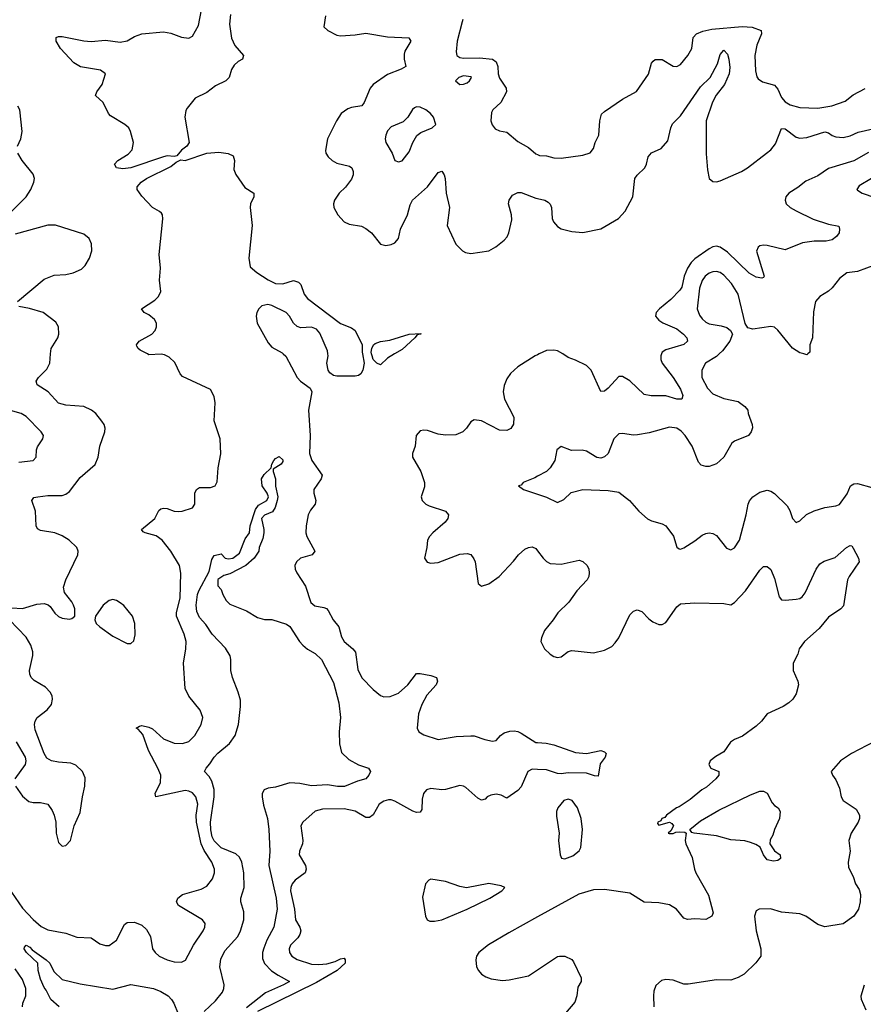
# Model space of a CAD drawing. Header units: inches. Extents: x 2143765 to 2212928, y 878963 to 1017374.
# Tile 83 of 256: x 2157135 to 2161802, y 936403 to 941849. Entities that reach past the tile are written whole.
import ezdxf

# ---------------------------------------------------------------- set-up
doc = ezdxf.new("R2010")
doc.units = ezdxf.units.IN
doc.header["$MEASUREMENT"] = 0
for name, color, linetype in [('C1953', 7, 'Continuous'), ('C1954', 7, 'Continuous'), ('C1963', 7, 'Continuous'), ('C1964', 7, 'Continuous')]:
    doc.layers.add(name, color=color, linetype=linetype)

msp = doc.modelspace()

# ---------------------------------------------------------------- linework, layer by layer
at = {"layer": 'C1953', "color": 5}
for points, elevation in [([(2157090, 937023.8), (2157150, 936934.4), (2157210, 936871.3), (2157253.5, 936833.5), (2157290, 936815), (2157390, 936797.4), (2157450, 936774), (2157530, 936770.3), (2157577.5, 936737.5), (2157610, 936727.7), (2157630, 936727.6), (2157670, 936757.1), (2157714.9, 936845.1), (2157730, 936856.5), (2157770, 936858.3), (2157810, 936841.7), (2157836.8, 936816.8), (2157857.5, 936777.5), (2157870.3, 936710), (2157883.7, 936690), (2157906, 936670), (2157950, 936648.8), (2157990, 936638.7), (2158030, 936636.3), (2158052, 936648), (2158096, 936730), (2158149.7, 936810), (2158159.7, 936830), (2158161.6, 936850), (2158147, 936870), (2158013.2, 936950), (2158002.7, 936970), (2158009.3, 936990), (2158035.1, 937010), (2158139.6, 937040.4), (2158170, 937056.1), (2158202.1, 937097.9), (2158212.2, 937130), (2158212.1, 937150), (2158198.5, 937190), (2158154.7, 937254.7), (2158139, 937290), (2158112.8, 937410), (2158111.9, 937450), (2158119.9, 937510), (2158109.9, 937549.9), (2158090, 937571.9), (2158070, 937582.8), (2158050, 937584.8), (2157888.3, 937550), (2157884.9, 937570), (2157913, 937630), (2157915, 937670), (2157899.3, 937710), (2157846.9, 937806.9), (2157815.4, 937895.4), (2157790, 937925.1), (2157779.5, 937930), (2157797.8, 937942.2), (2157810, 937944.7), (2157850, 937936), (2157870, 937926), (2157930, 937872), (2157990, 937848.4), (2158035, 937845), (2158070, 937856.9), (2158103.5, 937890), (2158138.8, 937950), (2158148.4, 937990), (2158132.8, 938030), (2158070, 938107.8), (2158050.7, 938150.7), (2158041.3, 938290), (2158054.1, 938370), (2158054.9, 938410), (2158043.9, 938450), (2158002.5, 938550), (2158002, 938570), (2158022.5, 938650), (2158026.9, 938786.9), (2158018.5, 938830), (2157971.3, 938910), (2157923.4, 938970), (2157890, 938994.5), (2157829.2, 939010), (2157816.9, 939016.9), (2157808.2, 939030), (2157882.5, 939090), (2157905.4, 939134.6), (2157916.1, 939143.9), (2157930, 939147.8), (2157950, 939145.7), (2157990, 939130.2), (2158011.9, 939128.1), (2158034, 939130), (2158090, 939148.4), (2158103.6, 939170), (2158104.4, 939230), (2158112, 939250), (2158130, 939261.1), (2158190, 939261.1), (2158215.6, 939270), (2158226.4, 939293.6), (2158232.5, 939370), (2158247.2, 939447.3), (2158244, 939530), (2158211.3, 939630), (2158215.9, 939730), (2158210, 939764.5), (2158190, 939803.5), (2158035.4, 939875.4), (2158022.7, 939890), (2157993.6, 939953.6), (2157962, 939982), (2157935.2, 939995.2), (2157918.3, 939998.3), (2157850, 939995.3), (2157841.2, 940000)], 380), ([(2157090, 938596.2), (2157150, 938593.1), (2157230, 938616.3), (2157270, 938620.7), (2157293.1, 938613.1), (2157304.2, 938604.2), (2157330, 938566.4), (2157350, 938548.7), (2157370, 938538.7), (2157410, 938533.4), (2157423.2, 938536.8), (2157439, 938550), (2157439.3, 938590), (2157432.7, 938610), (2157422.7, 938630), (2157381.7, 938681.7), (2157376.9, 938710), (2157389.7, 938750), (2157456.9, 938890), (2157458.7, 938910), (2157451.5, 938930), (2157407.6, 938970), (2157370, 938995.1), (2157329.2, 939010), (2157250, 939023.9), (2157233.8, 939033.8), (2157225.6, 939050), (2157222.2, 939130), (2157201.7, 939190), (2157213.7, 939206.3), (2157235.3, 939210), (2157290, 939217.2), (2157370, 939216.5), (2157390, 939224.4), (2157410, 939240.3), (2157470, 939316.4), (2157552.1, 939387.9), (2157569.7, 939430), (2157577.2, 939490), (2157605.7, 939570), (2157607.1, 939590), (2157601.3, 939610), (2157588.7, 939628.7), (2157556.2, 939670), (2157532.3, 939690), (2157488.7, 939708.7), (2157390, 939717.4), (2157350, 939728.2), (2157291.4, 939790), (2157230.9, 939830), (2157226.2, 939850), (2157238.8, 939870), (2157284.3, 939915.7), (2157301.9, 939950), (2157305.7, 940000)], 420), ([(2158593.2, 940000), (2158607.5, 939987.5), (2158670, 939870.3), (2158688.8, 939848.8), (2158742.6, 939810), (2158751.5, 939790), (2158732.5, 939690), (2158741.2, 939550), (2158737.4, 939450), (2158750.9, 939410), (2158808.4, 939330), (2158802.2, 939310), (2158761.8, 939250), (2158761.5, 939230), (2158774, 939190), (2158769.2, 939170), (2158743.6, 939136.4), (2158730.1, 939109.9), (2158719.3, 939050), (2158717.6, 939010), (2158723.5, 938990), (2158767.9, 938910), (2158752.7, 938890), (2158688.9, 938870), (2158666.7, 938850), (2158657.3, 938830), (2158658.5, 938810), (2158668, 938790), (2158715.1, 938715.1), (2158745.1, 938625.1), (2158766.7, 938606.7), (2158817.8, 938597.8), (2158832.3, 938592.3), (2158842, 938582), (2158868.2, 938530), (2158899.7, 938490), (2158915.6, 938435.6), (2158930, 938410.3), (2158978, 938370), (2158992.8, 938350), (2159005.8, 938254.2), (2159028.4, 938208.4), (2159090, 938144.9), (2159130, 938111.6), (2159150, 938104.2), (2159185.2, 938105.2), (2159230, 938124.3), (2159282.4, 938170), (2159330, 938232.7), (2159350, 938233.7), (2159410, 938222.2), (2159440.3, 938210), (2159446.5, 938190), (2159439.1, 938170), (2159387.5, 938112.5), (2159358.8, 938061.2), (2159340.9, 938010), (2159333.4, 937930), (2159343.7, 937910), (2159370, 937894.3), (2159450, 937867.4), (2159550, 937884), (2159630, 937888.2), (2159650, 937887.2), (2159707.3, 937867.3), (2159750, 937858.8), (2159770, 937862.6), (2159793.9, 937890), (2159815.8, 937904.2), (2159845.7, 937914.3), (2159870, 937916), (2159890, 937912.3), (2159910, 937902.3), (2159990, 937850.9), (2160000, 937850.4)], 380), ([(2159031.1, 940000), (2159040.5, 939950), (2159032.3, 939910), (2159022.3, 939890), (2159010, 939881.6), (2158990, 939876.7), (2158890, 939877), (2158870, 939881.1), (2158850, 939896.5), (2158841, 939910), (2158833.1, 939950), (2158840.7, 939990), (2158839.9, 940000)], 380), ([(2159208.8, 940000), (2159170, 939977), (2159130, 939940.7), (2159110, 939949.7), (2159090, 939969.7), (2159084.2, 939990), (2159082, 940000)], 380), ([(2160000, 939995.9), (2159987, 939990), (2159890.8, 939929.2), (2159850, 939892.4), (2159830, 939862.9), (2159814.6, 939825.4), (2159809.4, 939790), (2159817.6, 939750), (2159869.2, 939650), (2159867.5, 939612.5), (2159852, 939588), (2159830, 939576.8), (2159790, 939578), (2159690, 939629.8), (2159650, 939635.8), (2159630, 939624.5), (2159606.7, 939590), (2159586.7, 939570), (2159547.8, 939552.2), (2159490, 939550.6), (2159450, 939557.3), (2159390, 939577.2), (2159370, 939579.1), (2159350, 939574.7), (2159328.2, 939550), (2159322.4, 939490), (2159308.7, 939450), (2159307.4, 939430), (2159353.8, 939350), (2159373.4, 939290), (2159374.2, 939265.8), (2159356.4, 939210), (2159360.5, 939190), (2159381.6, 939170), (2159400.3, 939160.3), (2159490.8, 939130.8), (2159507.8, 939110), (2159502.8, 939090), (2159488, 939070), (2159420.8, 939010), (2159401.7, 938990), (2159390.4, 938970), (2159388, 938930), (2159374, 938870), (2159388.4, 938848.4), (2159410, 938843.8), (2159450, 938847.2), (2159570, 938892.7), (2159610, 938896.5), (2159630, 938890.4), (2159647.9, 938867.9), (2159655.3, 938850), (2159670.4, 938730.4), (2159690, 938716.3), (2159730, 938728.8), (2159788, 938770), (2159866.6, 938853.4), (2159893.6, 938890), (2159930, 938920.4), (2159950, 938930.3), (2159970, 938933.7), (2159990, 938924.9), (2160000, 938911.7)], 420), ([(2157130, 939401.7), (2157209.7, 939410.3), (2157225.6, 939430), (2157228.4, 939470), (2157233.8, 939486.2), (2157263.6, 939530), (2157267, 939550), (2157254, 939570), (2157170, 939655.1), (2157143.7, 939670), (2157071.3, 939691.3)], 440), ([(2158156.1, 936363.9), (2158218.3, 936421.7), (2158256.7, 936470), (2158264.7, 936490), (2158266.2, 936510), (2158241.1, 936610), (2158246.9, 936653.1), (2158270, 936698.8), (2158342.4, 936777.6), (2158357.2, 936810), (2158374.1, 936870), (2158374.5, 936914.5), (2158357.7, 936970), (2158358.5, 936990), (2158376.5, 937050), (2158374.3, 937130), (2158363.7, 937190), (2158350, 937217.8), (2158330, 937234.9), (2158250, 937268.3), (2158210, 937308.1), (2158199.5, 937330), (2158191.4, 937368.6), (2158190.4, 937410), (2158211.5, 937550), (2158211.1, 937591.1), (2158198.1, 937638.1), (2158182.9, 937662.9), (2158158, 937690), (2158166, 937710), (2158186.7, 937733.3), (2158210, 937770.3), (2158230, 937792.9), (2158294.7, 937845.3), (2158327.6, 937890), (2158345.4, 937950), (2158356, 938050), (2158355.5, 938084.5), (2158342.9, 938130), (2158311.8, 938210), (2158303.6, 938250), (2158303.5, 938310), (2158298.3, 938330), (2158272.9, 938372.9), (2158199, 938450), (2158164.2, 938504.2), (2158130, 938542.6), (2158115.3, 938575.3), (2158110.6, 938610), (2158118.6, 938670), (2158125.7, 938690), (2158182.2, 938797.8), (2158197.6, 938862.4), (2158210, 938886), (2158250, 938894), (2158272, 938870), (2158290, 938867), (2158313.2, 938870), (2158350, 938898), (2158382.4, 938977.6), (2158406.6, 939010), (2158409.7, 939050), (2158439.5, 939140.5), (2158456.6, 939163.4), (2158501.1, 939190), (2158511.3, 939210), (2158504.7, 939230), (2158476.9, 939270), (2158472.4, 939310), (2158486.9, 939333.1), (2158526.6, 939370), (2158529.6, 939390), (2158540.5, 939410), (2158550, 939421.6), (2158570, 939433.4), (2158590, 939414), (2158590, 939405.2), (2158581.6, 939390), (2158536.9, 939363.1), (2158536.4, 939350), (2158550.2, 939310), (2158549.1, 939269.1), (2158562.3, 939210), (2158558.5, 939190), (2158547.2, 939150), (2158532.6, 939127.4), (2158490, 939108.6), (2158472.4, 939090), (2158485.6, 939030), (2158484.5, 939010), (2158479.7, 938980.3), (2158459.5, 938930), (2158458, 938910), (2158431.4, 938870), (2158385.7, 938830), (2158296.5, 938783.5), (2158264.9, 938775.1), (2158230, 938751.8), (2158230, 938718), (2158250, 938698), (2158258, 938670), (2158276.2, 938636.2), (2158296.5, 938616.5), (2158390, 938579.3), (2158450, 938542), (2158490, 938530.7), (2158530, 938530.7), (2158610, 938505.5), (2158630, 938493.4), (2158683, 938410), (2158700.5, 938390), (2158727.6, 938367.6), (2158770, 938343), (2158803.8, 938310), (2158870, 938182.8), (2158899.5, 938070), (2158909, 937989), (2158901.8, 937910), (2158903.6, 937843.6), (2158915.8, 937795.8), (2158956.5, 937756.5), (2159010, 937727.3), (2159064.7, 937710), (2159074.8, 937690), (2159066.8, 937670), (2159050.4, 937649.6), (2159003, 937637), (2158931.5, 937608.5), (2158893.1, 937606.9), (2158836.8, 937616.8), (2158750, 937611.1), (2158685.3, 937625.3), (2158630, 937629), (2158550, 937603.4), (2158510, 937598.8), (2158488, 937590), (2158476.6, 937570), (2158476.6, 937550), (2158484.3, 937504.3), (2158505.1, 937430), (2158513.7, 937370), (2158518.9, 937250), (2158512.2, 937170), (2158554.4, 936990), (2158559, 936930), (2158541.5, 936830), (2158502.8, 936757.2), (2158485.6, 936714.4), (2158478.7, 936690), (2158477.3, 936657.3), (2158489.3, 936629.2), (2158528.7, 936588.7), (2158563.8, 936563.8), (2158628.2, 936530), (2158594, 936510), (2158494, 936466), (2158390, 936383.2)], 360), ([(2160000, 939323.8), (2159984.7, 939315.3), (2159921, 939290), (2159910, 939275.3), (2159894, 939270), (2159922, 939250), (2160000, 939224.5)], 440), ([(2157111.2, 937610), (2157150, 937555.2), (2157185.6, 937525.6), (2157210, 937518.4), (2157250, 937518.5), (2157290.2, 937510), (2157315.2, 937475.2), (2157326, 937450), (2157334, 937410), (2157336.5, 937350), (2157350, 937298.8), (2157370, 937277.3), (2157390, 937282), (2157415.1, 937310), (2157436.3, 937390), (2157470, 937464), (2157481.5, 937550), (2157494.8, 937610), (2157496.2, 937656.2), (2157482.6, 937690), (2157445.6, 937725.6), (2157416.8, 937736.8), (2157350, 937742.2), (2157310.5, 937750.5), (2157285.1, 937765.1), (2157269.9, 937789.9), (2157220.6, 937920.6), (2157216.2, 937950), (2157219.4, 937970), (2157230.5, 937989.5), (2157287.3, 938032.7), (2157310, 938060.5), (2157316.8, 938090), (2157313.5, 938110), (2157302.6, 938130), (2157277.3, 938157.3), (2157214.7, 938194.7), (2157199, 938210), (2157189.9, 938230), (2157188.6, 938250), (2157207.8, 938332.2), (2157206.6, 938353.4), (2157196, 938390), (2157170, 938432.9), (2157077.4, 938530)], 420), ([(2157115.2, 937855.2), (2157165.6, 937770), (2157169.3, 937750), (2157165, 937730), (2157107.9, 937650)], 420), ([(2160000, 937702.6), (2159970, 937704.3), (2159946.2, 937690), (2159910, 937606.7), (2159890, 937585.8), (2159830, 937544.2), (2159799, 937559), (2159770, 937565.5), (2159740.4, 937559.6), (2159721.2, 937550), (2159710, 937537.6), (2159690, 937531.9), (2159670, 937542.9), (2159602.2, 937602.2), (2159590, 937609.9), (2159570, 937613.2), (2159490, 937591.5), (2159469.5, 937589.6), (2159410, 937596), (2159385.2, 937590), (2159368.9, 937570), (2159362.2, 937537.8), (2159358.7, 937481.3), (2159350, 937465.3), (2159330, 937464.9), (2159310, 937471.3), (2159210, 937526.3), (2159190, 937534.6), (2159174.9, 937534.9), (2159150, 937527.3), (2159122.8, 937510), (2159090, 937451.3), (2159070, 937436.1), (2159050, 937436.8), (2158990, 937471.4), (2158930, 937484.1), (2158810, 937482), (2158769.3, 937470.7), (2158700.3, 937410), (2158690.3, 937390), (2158701.2, 937310), (2158699.2, 937290), (2158683.1, 937250), (2158680.3, 937230), (2158715.3, 937170), (2158720.3, 937150), (2158714, 937130), (2158659.5, 937090), (2158642.3, 937070), (2158634.9, 937050), (2158633.4, 937030), (2158655.8, 936930), (2158660.2, 936870), (2158683.9, 936830), (2158689.3, 936810), (2158685.4, 936790), (2158672.7, 936770), (2158633.4, 936730), (2158624.7, 936710), (2158626.9, 936690), (2158640.3, 936670), (2158670, 936650.2), (2158750, 936625.6), (2158790, 936622.5), (2158833.1, 936626.9), (2158880.9, 936639.1), (2158910, 936654), (2158930, 936658.7), (2158935.8, 936650), (2158934.6, 936630), (2158890.8, 936590), (2158776.9, 936523.1), (2158450, 936364.1)], 380), ([(2160000, 936886.2), (2159841.3, 936798.7), (2159728.2, 936731.8), (2159675.1, 936690), (2159661.5, 936670), (2159657.6, 936650), (2159662.7, 936610), (2159672.2, 936590), (2159689.1, 936570), (2159714.4, 936554.4), (2159743.6, 936543.5), (2159806, 936534), (2159842.3, 936537.7), (2159950, 936561.3), (2160000, 936594.3)], 420), ([(2157352.3, 936390), (2157307.4, 936430), (2157281.8, 936481.8), (2157270, 936496), (2157250, 936542), (2157237.2, 936590), (2157235.1, 936630), (2157171.8, 936690), (2157159.6, 936710), (2157161, 936719), (2157169.8, 936730.2), (2157190, 936719.6), (2157204.6, 936704.6), (2157281.7, 936650), (2157300.7, 936630), (2157324.3, 936584.3), (2157370, 936540.4), (2157470, 936516.4), (2157650, 936486), (2157750, 936511.9), (2157874.9, 936490), (2157914.9, 936474.9), (2157955.6, 936450), (2157975.3, 936430), (2157987.2, 936410), (2158010.7, 936350.7)], 360), ([(2157150.6, 936390), (2157152.1, 936410), (2157168, 936450), (2157169, 936490), (2157150, 936541), (2157110, 936599.3)], 380)]:
    msp.add_lwpolyline(points, dxfattribs=dict(at, elevation=elevation))
at = {"layer": 'C1953', "color": 5, "elevation": 420}
for points in [[(2157650, 938642), (2157630, 938637), (2157596.3, 938610), (2157554.8, 938550), (2157550.7, 938530), (2157557.3, 938510), (2157577.3, 938490), (2157650, 938439.5), (2157730, 938399.3), (2157750, 938398), (2157766, 938414), (2157772.8, 938447.2), (2157772.5, 938510), (2157758.9, 938550), (2157710, 938609.5), (2157690, 938623.6), (2157670, 938636.2)], [(2159410, 937094.5), (2159398, 937090), (2159379.1, 937070), (2159363.6, 936996.4), (2159379.6, 936890), (2159388.7, 936870), (2159403.4, 936863.4), (2159430, 936862.1), (2159470, 936869.7), (2159610.2, 936929.8), (2159735.3, 936990), (2159801.7, 937030), (2159818.4, 937050), (2159799.2, 937059.2), (2159730, 937071.8), (2159606.9, 937046.9), (2159570, 937054.4), (2159490, 937083.1)]]:
    msp.add_lwpolyline(points, close=True, dxfattribs=at)
at = {"layer": 'C1954', "color": 5}
for points, elevation in [([(2158301.8, 941878.2), (2158295.5, 941824.5), (2158305.8, 941745.8), (2158325.8, 941705.8), (2158372, 941650), (2158367.7, 941630), (2158342.6, 941617.4), (2158322, 941598), (2158306.5, 941573.5), (2158292.8, 941530), (2158275.3, 941510), (2158217.2, 941482.8), (2158170, 941445.8), (2158105.6, 941414.4), (2158060.4, 941359.6), (2158053.6, 941346.4), (2158049.2, 941310), (2158072.1, 941170), (2158059.8, 941150), (2158030, 941127.7), (2158003.4, 941096.6), (2157990, 941091.9), (2157950, 941095.5), (2157929.4, 941090.6), (2157750, 941029), (2157704.5, 941024.5), (2157669.8, 941029.8), (2157658.4, 941050), (2157678, 941070), (2157734.2, 941105.8), (2157756.8, 941130), (2157763.8, 941170), (2157748.6, 941230), (2157737.6, 941250), (2157717.3, 941270), (2157637.1, 941317.1), (2157625.6, 941330), (2157596.2, 941390), (2157554.3, 941430), (2157561, 941450), (2157590.8, 941490), (2157609.5, 941550), (2157581.2, 941570), (2157471.2, 941588.8), (2157433.5, 941610), (2157359.7, 941690), (2157337.2, 941730), (2157335.6, 941750), (2157350, 941755.5), (2157370, 941755.7), (2157490, 941731.3), (2157530, 941728.4), (2157610, 941736), (2157690, 941724.5), (2157728.8, 941731.2), (2157770, 941756.5), (2157809.8, 941770.2), (2157930, 941781.5), (2157970, 941774), (2158030, 941751.7), (2158070, 941746), (2158090, 941758), (2158123.7, 941816.3), (2158164.2, 942030)], 380), ([(2158825.8, 941870), (2158817.4, 941810), (2158839.5, 941790), (2158890, 941763), (2158910, 941759.8), (2158990, 941765), (2159050, 941773.5), (2159170, 941753.3), (2159287.9, 941747.9), (2159299.3, 941730), (2159266.1, 941673.9), (2159261.7, 941658.3), (2159261.3, 941630), (2159270.4, 941590), (2159245.3, 941574.8), (2159170, 941546), (2159090.4, 941490), (2159073, 941470), (2159039.6, 941390), (2159027.1, 941372.9), (2158970, 941362.9), (2158950, 941355), (2158912.8, 941330), (2158887.6, 941290), (2158837, 941190), (2158826.2, 941126.2), (2158827.7, 941110), (2158840.5, 941090), (2158863.7, 941070), (2158890, 941056.2), (2158958.6, 941038.6), (2158971.4, 941030), (2158980.2, 941010), (2158979.3, 940990), (2158970, 940967.1), (2158936.9, 940923.1), (2158902.8, 940890), (2158876.5, 940850), (2158870.4, 940830), (2158872.4, 940810), (2158894, 940770), (2158930.4, 940730), (2158958, 940718), (2159026.6, 940706.6), (2159050, 940694.2), (2159081.3, 940670), (2159130, 940608.2), (2159160.7, 940600.7), (2159190, 940605.3), (2159210, 940614.4), (2159230, 940638.8), (2159242, 940690), (2159280.3, 940770), (2159294.9, 940825.1), (2159308.7, 940850), (2159390, 940923.9), (2159450, 941004.6), (2159470, 941011.8), (2159484, 940990), (2159489.2, 940970), (2159495.1, 940890), (2159513.2, 940810), (2159500.3, 940710), (2159547.1, 940607.1), (2159584.9, 940570), (2159601.5, 940561.5), (2159630, 940556.1), (2159730, 940570.2), (2159768.3, 940591.7), (2159815.4, 940630), (2159831.2, 940648.8), (2159841.2, 940670), (2159857.4, 940742.6), (2159856, 940770), (2159839.4, 940830), (2159842.2, 940850), (2159861.1, 940878.9), (2159890, 940893.4), (2159910, 940893.7), (2159990, 940862.2), (2160000, 940859.8)], 420), ([(2159587, 941850), (2159583, 941837), (2159555.3, 941730), (2159550.3, 941670.3), (2159552.7, 941650), (2159570, 941639.6), (2159590, 941636.5), (2159678.6, 941638.5), (2159750.3, 941630.3), (2159770, 941616), (2159780.5, 941590), (2159782.4, 941550), (2159790, 941524.7), (2159826.8, 941470), (2159827.3, 941450), (2159796.3, 941390), (2159753, 941350), (2159745.1, 941334.9), (2159741.1, 941290), (2159747.9, 941267.9), (2159765, 941245), (2159790, 941233.4), (2159830, 941226.3), (2159890, 941175.9), (2159950, 941141.5), (2159990, 941107.6), (2160000, 941102.5)], 440), ([(2157122.9, 941150), (2157141.5, 941190), (2157148.8, 941230), (2157136, 941350), (2157124.2, 941370)], 420), ([(2157080.5, 940779.5), (2157169.9, 940870), (2157196.8, 940910), (2157213.3, 940950), (2157215.8, 940970), (2157210, 940994.7), (2157149, 941070), (2157124.8, 941110)], 420), ([(2157841.2, 940000), (2157801.3, 940021.3), (2157789.6, 940030), (2157783.3, 940043.3), (2157781.1, 940050), (2157795.4, 940070), (2157865.7, 940110), (2157883.5, 940130), (2157892.5, 940150), (2157891.6, 940170), (2157879.8, 940190), (2157850, 940216.1), (2157822.9, 940230), (2157809.5, 940250), (2157883.2, 940296.8), (2157902.9, 940317.1), (2157915.2, 940344.8), (2157908.7, 940408.7), (2157914.2, 940474.2), (2157905.8, 940550), (2157926.8, 940746.8), (2157924.4, 940770), (2157918.8, 940778.8), (2157908.9, 940788.9), (2157870, 940809.7), (2157810, 940873.3), (2157785.1, 940910), (2157785.2, 940925.2), (2157807, 940950), (2157836.8, 940970), (2157970, 941036.9), (2157999.9, 941060.1), (2158026.8, 941073.2), (2158050, 941070.9), (2158170.1, 941110.1), (2158236.2, 941116.2), (2158288.4, 941108.4), (2158316, 941096), (2158323.2, 941070), (2158320, 941020), (2158330, 940993.4), (2158380.5, 940920.5), (2158430.3, 940890), (2158431, 940870), (2158411.8, 940830), (2158409.6, 940810.4), (2158420.4, 940710), (2158402.2, 940530), (2158410, 940482.2), (2158446.4, 940450), (2158510, 940409.2), (2158550, 940389.7), (2158590, 940388.7), (2158650, 940406.3), (2158678.1, 940398.1), (2158690, 940383.8), (2158709.4, 940330), (2158727.7, 940307.7), (2158910, 940168.9), (2158970, 940144.4), (2158990, 940130.4), (2159029.1, 940050), (2159029.3, 940010), (2159031.1, 940000)], 380), ([(2157122.6, 940290), (2157270, 940414.2), (2157324.5, 940435.5), (2157390, 940440.1), (2157431.2, 940448.8), (2157476, 940470), (2157497.6, 940490), (2157521.4, 940530), (2157533.3, 940570), (2157532.8, 940610), (2157518.4, 940638.4), (2157490, 940663.5), (2157333.1, 940713.1), (2157290, 940711.8), (2157110, 940661.9)], 420), ([(2157305.7, 940000), (2157308, 940030), (2157345.1, 940090), (2157351.2, 940110), (2157349.7, 940150), (2157335.2, 940175.2), (2157264, 940230), (2157188.4, 940251.6), (2157130, 940262.3)], 420), ([(2158839.9, 940000), (2158838.3, 940018.3), (2158795.5, 940115.5), (2158777.4, 940137.4), (2158750, 940148.6), (2158690, 940144.2), (2158670, 940151.4), (2158650, 940170.8), (2158626.8, 940210), (2158609, 940230), (2158530, 940268.1), (2158506.8, 940273.2), (2158474.4, 940265.6), (2158457.3, 940250), (2158447.5, 940230), (2158442.9, 940210), (2158449.4, 940170), (2158510, 940061.8), (2158530, 940037.8), (2158586.1, 940006.1), (2158593.2, 940000)], 380), ([(2159082, 940000), (2159079.8, 940010), (2159082.2, 940030), (2159092.6, 940050), (2159102, 940058), (2159130, 940069.2), (2159182.9, 940077.1), (2159289, 940110), (2159354, 940114), (2159353.4, 940110), (2159333.7, 940106.3), (2159321.6, 940090), (2159250, 940024.4), (2159208.8, 940000)], 380)]:
    msp.add_lwpolyline(points, dxfattribs=dict(at, elevation=elevation))
at = {"layer": 'C1954', "color": 5, "elevation": 440}
for points in [[(2159590, 941538.7), (2159564.4, 941530), (2159546, 941510), (2159570, 941490.4), (2159590, 941492), (2159610, 941500.3), (2159622.9, 941510), (2159635.1, 941530), (2159632.8, 941532.8)], [(2159330, 941367), (2159319.5, 941360.5), (2159308.7, 941351.3), (2159282, 941310), (2159255.4, 941284.6), (2159190, 941256.3), (2159170, 941234), (2159159.5, 941210), (2159155.8, 941190), (2159159.5, 941170), (2159194.9, 941110), (2159210, 941071), (2159230, 941062), (2159250, 941068), (2159290, 941117.3), (2159309.6, 941170), (2159332.2, 941207.7), (2159354.7, 941225.2), (2159417.2, 941250), (2159436.2, 941270), (2159424, 941310), (2159408.3, 941330), (2159381.3, 941350), (2159350, 941364.4)]]:
    msp.add_lwpolyline(points, close=True, dxfattribs=at)
at = {"layer": 'C1963', "color": 5}
for points, elevation in [([(2161004, 940000), (2160990, 939986.8), (2160929.1, 939950), (2160908.8, 939911.2), (2160907.9, 939870), (2160939.3, 939810), (2160970, 939779), (2161030, 939754.6), (2161110, 939737.4), (2161146, 939710), (2161162.4, 939690), (2161165.3, 939670), (2161187.2, 939610), (2161188.6, 939591.4), (2161182, 939570), (2161166, 939550), (2161090, 939518), (2161074, 939506), (2161030, 939429.4), (2160990, 939392), (2160950, 939378), (2160930, 939377.4), (2160904.6, 939384.6), (2160890, 939402), (2160856.1, 939490), (2160817.2, 939550), (2160794, 939574), (2160770, 939588.8), (2160730, 939595.3), (2160616.9, 939563.1), (2160552.2, 939552.2), (2160530, 939550.9), (2160470, 939559.7), (2160450, 939557.6), (2160422, 939530), (2160390.4, 939450), (2160370, 939431.6), (2160350, 939424.2), (2160327.2, 939427.2), (2160270, 939462), (2160247.1, 939467.1), (2160187, 939467), (2160130, 939489), (2160106.8, 939470), (2160094.9, 939410), (2160069.1, 939370.9), (2160049.1, 939350.9), (2160000, 939323.8)], 440), ([(2160009.2, 940000), (2160000, 939995.9)], 420), ([(2160684.9, 940000), (2160681.4, 939990), (2160682.5, 939970), (2160690, 939948.8), (2160751, 939870), (2160790, 939806), (2160803.7, 939770), (2160798.8, 939750), (2160770.2, 939749.8), (2160710, 939769), (2160629, 939769), (2160590, 939776.4), (2160510, 939851.1), (2160470, 939876.3), (2160450, 939875.6), (2160390.6, 939810), (2160370, 939795.1), (2160350, 939793.2), (2160296.4, 939910), (2160270, 939935.8), (2160210, 939966.3), (2160170, 939981.1), (2160139.3, 940000)], 420), ([(2161495.8, 940000), (2161490, 939994.7), (2161472.8, 940000)], 440), ([(2160000, 939224.5), (2160048.6, 939208.6), (2160110, 939178), (2160144.9, 939195.1), (2160186.1, 939233.9), (2160250, 939250.3), (2160390, 939244.9), (2160450, 939234.9), (2160509.3, 939189.3), (2160560.4, 939130), (2160607.6, 939087.6), (2160630, 939076.5), (2160690, 939060.5), (2160708.7, 939048.7), (2160751.7, 938991.7), (2160770, 938931.3), (2160782.5, 938922.5), (2160790, 938920.7), (2160810, 938928.2), (2160870, 938966.4), (2160910, 938998.4), (2160930, 939008), (2160950, 939010.7), (2160970, 939008), (2160990, 938996.3), (2161045.9, 938925.8), (2161070, 938916.3), (2161090, 938927.7), (2161117.4, 938970), (2161154.6, 939110), (2161165.3, 939170), (2161173, 939187), (2161190.7, 939209.3), (2161230, 939236.5), (2161270, 939246), (2161290, 939241.1), (2161310, 939228.7), (2161380.3, 939160.3), (2161394.9, 939134.9), (2161410.3, 939090.3), (2161430, 939067.7), (2161450, 939076.3), (2161488.5, 939111.5), (2161530, 939132.2), (2161589.7, 939150.3), (2161650, 939159.3), (2161670, 939168.2), (2161713, 939227), (2161731.1, 939270), (2161750, 939281.8), (2161770, 939282.8), (2161850, 939260.9)], 440), ([(2160000, 938911.7), (2160031.7, 938870), (2160050, 938851.7), (2160070, 938841.3), (2160130, 938837.2), (2160230, 938859.5), (2160250, 938852.4), (2160274.4, 938830), (2160283.7, 938810), (2160286, 938790), (2160283.6, 938770), (2160274.3, 938750), (2160216.5, 938690), (2160172.9, 938627.1), (2160111.1, 938568.9), (2160087, 938530), (2160038.7, 938470), (2160022.4, 938430), (2160017.1, 938410), (2160038, 938370), (2160070, 938339.3), (2160090, 938326), (2160110, 938320.5), (2160130, 938325.5), (2160170, 938354), (2160190, 938360.3), (2160310, 938347.6), (2160370, 938362.3), (2160410, 938382.3), (2160430, 938401.7), (2160449.3, 938430.7), (2160510, 938557.2), (2160530, 938578), (2160550, 938584.5), (2160576.5, 938576.5), (2160615.1, 938535.1), (2160638, 938518), (2160670, 938504.2), (2160690, 938503.7), (2160710, 938514.4), (2160770, 938601.3), (2160790, 938618.4), (2160870, 938623.8), (2161030, 938619.5), (2161070, 938613.4), (2161090, 938625.5), (2161150, 938690.2), (2161230, 938803.8), (2161250, 938823.8), (2161270, 938823.8), (2161290, 938807.3), (2161310, 938757.3), (2161336, 938656), (2161350, 938641.1), (2161370, 938637.7), (2161430, 938643.8), (2161450, 938647.9), (2161463.1, 938656.9), (2161481, 938679), (2161541.6, 938810), (2161561.3, 938838.7), (2161585.9, 938854.1), (2161645.5, 938874.5), (2161709.7, 938930), (2161730, 938941.3), (2161738.3, 938938.3), (2161746.8, 938926.8), (2161775.3, 938870), (2161779.6, 938850), (2161723.6, 938770), (2161714.2, 938750), (2161692.7, 938607.3), (2161678.4, 938590), (2161610, 938543.5), (2161558.5, 938481.5), (2161475.9, 938410), (2161448.1, 938370), (2161440.2, 938339.8), (2161413.7, 938290), (2161414.4, 938250), (2161439.5, 938190), (2161442.6, 938170), (2161430, 938121.2), (2161412, 938090), (2161390.4, 938070), (2161358, 938050), (2161270.3, 938009.7), (2161239.5, 937970), (2161210, 937942), (2161134.2, 937885.8), (2161090, 937868), (2161066.9, 937853.1), (2161030, 937799.5), (2160985.5, 937774.5), (2160954, 937750), (2160948, 937730), (2160958.8, 937710), (2161002.8, 937690), (2161003, 937670), (2160986.4, 937650), (2160935, 937605), (2160908.9, 937590), (2160843.4, 937536.6), (2160784, 937496), (2160768.7, 937490), (2160714, 937450), (2160703.1, 937436.9), (2160687.3, 937430), (2160682, 937418), (2160664.7, 937410), (2160663.6, 937403.6), (2160670, 937394), (2160729.1, 937410.9), (2160743.6, 937403.6), (2160752, 937390), (2160736.9, 937363.1), (2160722, 937350), (2160727.3, 937347.3), (2160750, 937348), (2160764.7, 937355.3), (2160782.7, 937357.3), (2160814.8, 937354.8), (2160822, 937350), (2160815.8, 937310), (2160819.5, 937290), (2160855.2, 937215.2), (2160867.3, 937150), (2160876.3, 937130), (2160946.4, 937006.4), (2160971.3, 936910), (2160963.1, 936890), (2160930, 936873.1), (2160870, 936876.8), (2160830, 936871.8), (2160810, 936879.2), (2160769.2, 936929.2), (2160730, 936953.6), (2160670, 936964.2), (2160590, 936968.5), (2160510, 937018.3), (2160370, 937037.3), (2160310, 937036.2), (2160228.1, 937011.9), (2160000, 936886.2)], 420), ([(2160000, 937850.4), (2160048.2, 937848.2), (2160090, 937838.8), (2160210, 937795.4), (2160270, 937790.1), (2160350, 937806.8), (2160370, 937800.2), (2160378.6, 937790), (2160374.4, 937770), (2160346.2, 937733.8), (2160335.1, 937664.9), (2160314, 937666), (2160270, 937682.2), (2160170, 937683.2), (2160130, 937677.8), (2160110, 937679.4), (2160050, 937699.8), (2160000, 937702.6)], 380), ([(2161863.5, 937856.5), (2161737.1, 937790), (2161676.4, 937750), (2161624.7, 937690), (2161631, 937670), (2161650, 937644.7), (2161670, 937598), (2161679.3, 937550), (2161690.4, 937530), (2161763.3, 937483.3), (2161780.7, 937450), (2161781, 937430), (2161774.5, 937410), (2161734.3, 937350), (2161722.7, 937310), (2161728.8, 937250), (2161718.4, 937190), (2161720.5, 937160.5), (2161745.7, 937110), (2161759.5, 937070), (2161778.6, 937038.6), (2161786.5, 937010), (2161784.9, 936970), (2161775.3, 936930), (2161750.2, 936889.8), (2161690, 936848), (2161590, 936831.8), (2161550, 936844.5), (2161484.5, 936890), (2161450, 936904), (2161350, 936912.6), (2161288.7, 936931.3), (2161226, 936930), (2161210, 936919.3), (2161200.4, 936890), (2161208.9, 936810), (2161235.3, 936710), (2161234.9, 936670), (2161207.1, 936632.9), (2161142, 936570), (2161110, 936551.5), (2161070, 936536.9), (2160990, 936537.7), (2160833.8, 936513.8), (2160810, 936514), (2160750, 936537), (2160710, 936541.2), (2160684.9, 936535.1), (2160653.4, 936506.6), (2160643.8, 936476.2), (2160641.6, 936450), (2160643.1, 936390)], 440), ([(2160000, 936594.3), (2160110, 936666.7), (2160122, 936670), (2160151, 936670), (2160190, 936650.5), (2160198.6, 936638.5), (2160241.6, 936550), (2160240.7, 936530), (2160222.4, 936497.6), (2160217.4, 936450), (2160205.7, 936414.3), (2160122.4, 936317.6)], 420), ([(2161818.7, 936370), (2161791.9, 936430), (2161790.8, 936450), (2161809, 936510)], 440)]:
    msp.add_lwpolyline(points, dxfattribs=dict(at, elevation=elevation))
at = {"layer": 'C1963', "color": 5, "elevation": 420}
for points in [[(2160170, 937538.6), (2160144.7, 937530), (2160112.2, 937490), (2160104.5, 937470), (2160104.4, 937444.4), (2160119.6, 937350), (2160114.9, 937310), (2160124.2, 937230), (2160132.2, 937212.2), (2160150, 937208), (2160195.6, 937224.4), (2160230, 937252.4), (2160238.8, 937270), (2160248.2, 937370), (2160240.5, 937430), (2160220.2, 937490), (2160190.8, 937530)], [(2161304.9, 937195.1), (2161270, 937202.4), (2161250, 937229.3), (2161231.5, 937271.5), (2161207.2, 937287.2), (2161178.3, 937298.3), (2161147.3, 937307.3), (2161070, 937312.7), (2160990, 937335.7), (2160866, 937350), (2160853.2, 937353.2), (2160842, 937370), (2160901.4, 937418.6), (2161003.1, 937476.9), (2161178.7, 937561.3), (2161230, 937581.6), (2161250, 937582.7), (2161270, 937570.4), (2161297.3, 937517.3), (2161310, 937502.8), (2161331.3, 937490), (2161342, 937470), (2161338, 937430), (2161311, 937370), (2161302, 937338), (2161287.1, 937312.9), (2161284.7, 937290), (2161310, 937251.3), (2161342, 937230), (2161344.7, 937210), (2161330, 937199)]]:
    msp.add_lwpolyline(points, close=True, dxfattribs=at)
at = {"layer": 'C1964', "color": 5}
for points, elevation in [([(2160000, 941102.5), (2160010, 941097.4), (2160050, 941096.4), (2160090, 941085.3), (2160130, 941083.1), (2160250, 941100.4), (2160290, 941112.4), (2160310, 941137.3), (2160319.3, 941170), (2160338.5, 941210), (2160343.5, 941290), (2160354.2, 941325.8), (2160370, 941341.3), (2160470, 941408.9), (2160547.6, 941452.4), (2160612.8, 941547.2), (2160631.1, 941608.9), (2160639.7, 941620.3), (2160651.4, 941628.6), (2160690, 941628.7), (2160750, 941592.4), (2160770, 941590.4), (2160790, 941601.3), (2160832, 941650), (2160853.1, 941690), (2160861.2, 941750), (2160879.8, 941770), (2160914.7, 941785.3), (2160964.2, 941795.8), (2161131.3, 941811.3), (2161187.6, 941807.6), (2161237.3, 941790), (2161239.2, 941770), (2161212.7, 941707.3), (2161201.7, 941650), (2161205.3, 941565.3), (2161213.4, 941533.4), (2161221.2, 941521.2), (2161244.9, 941504.9), (2161310, 941487.5), (2161330, 941464.2), (2161350, 941417.8), (2161370, 941393.8), (2161397.6, 941377.6), (2161450, 941362.8), (2161550, 941358.8), (2161627.8, 941372.2), (2161702, 941398), (2161745.8, 941434.2), (2161812.6, 941467.4)], 440), ([(2160000, 940859.8), (2160040.7, 940850), (2160059, 940839), (2160069.3, 940829.3), (2160076.2, 940810), (2160080.3, 940750), (2160088.8, 940730), (2160110, 940704.4), (2160130, 940691.8), (2160190, 940676.5), (2160250, 940672.6), (2160350, 940691.5), (2160446.9, 940750), (2160484.8, 940790), (2160527.1, 940870), (2160538.9, 940970), (2160550.9, 940989.1), (2160592.7, 941030), (2160602.7, 941050), (2160611.6, 941090), (2160630, 941113.4), (2160683, 941137), (2160721.2, 941178.8), (2160736.8, 941250), (2160747.3, 941272.7), (2160790, 941316.5), (2160901.9, 941478.1), (2160954.4, 941530), (2160995.7, 941604.3), (2161010, 941655.5), (2161030, 941681), (2161050, 941658), (2161058, 941630), (2161063.6, 941583.6), (2161059.6, 941550), (2161033.9, 941490), (2160988.5, 941431.5), (2160967.6, 941392.4), (2160932.6, 941290), (2160932.9, 941107.1), (2160939.4, 941019.4), (2160950, 940970.4), (2160970, 940953.8), (2160990, 940952), (2161010, 940957.1), (2161128.4, 941010), (2161162.2, 941030), (2161266.9, 941110), (2161291.1, 941130), (2161317, 941163), (2161350, 941247.2), (2161370, 941244.5), (2161430, 941199.7), (2161450, 941194.4), (2161490, 941196.5), (2161590, 941228.1), (2161610, 941222.7), (2161628.9, 941208.9), (2161650, 941201.4), (2161690, 941198.2), (2161730, 941206.5), (2161773.5, 941226.5), (2161855.2, 941244.8)], 420), ([(2161830, 941114.6), (2161750, 941068), (2161610, 941025.8), (2161550, 940986), (2161484.2, 940955.8), (2161439.8, 940920.2), (2161390.3, 940890), (2161374.3, 940870), (2161369.1, 940850), (2161374.9, 940830), (2161397.6, 940810), (2161430, 940791.3), (2161525.5, 940745.5), (2161610, 940717.3), (2161666.8, 940706.8), (2161671, 940691), (2161667.7, 940670), (2161654, 940650), (2161630, 940631.5), (2161596, 940624), (2161530, 940623.4), (2161465.5, 940614.5), (2161370, 940576), (2161270, 940600.9), (2161250, 940602.3), (2161230, 940597.4), (2161220.4, 940590), (2161211.8, 940568.2), (2161254, 940430), (2161250, 940422.7), (2161239.9, 940420.1), (2161210, 940425.3), (2161170, 940447.6), (2161050, 940563.2), (2161010, 940591.4), (2160990, 940596.4), (2160970, 940592.9), (2160950, 940582.4), (2160870, 940525.6), (2160850, 940506.3), (2160830, 940475), (2160810.1, 940430), (2160797.2, 940370), (2160787.7, 940352.3), (2160737.8, 940302.2), (2160674.4, 940250), (2160656.3, 940230), (2160653.2, 940210), (2160670, 940187.6), (2160692.8, 940172.9), (2160770, 940138.3), (2160807.2, 940110), (2160824.9, 940090), (2160828.9, 940070), (2160810, 940053.3), (2160710, 940022.6), (2160688.4, 940010), (2160684.9, 940000)], 420), ([(2161847.7, 940970), (2161778.8, 940930), (2161766.8, 940910), (2161770, 940906.8), (2161796, 940890), (2161865.6, 940865.6)], 440), ([(2161870, 940493.3), (2161770, 940455.8), (2161710, 940449.4), (2161670, 940418), (2161630, 940365.1), (2161610, 940347.8), (2161561.2, 940318.8), (2161537.6, 940290), (2161527.2, 940232.8), (2161520.7, 940090), (2161507.1, 940050), (2161506.7, 940010), (2161495.8, 940000)], 440), ([(2161472.8, 940000), (2161450, 940007.1), (2161410, 940031.6), (2161330, 940132.4), (2161310, 940148.4), (2161290, 940152.8), (2161190, 940137.3), (2161164.1, 940144.1), (2161148.2, 940168.2), (2161109.8, 940330), (2161073.7, 940390), (2161030, 940436.8), (2161010, 940449.8), (2160990, 940455.9), (2160970, 940455), (2160950, 940447.8), (2160926.5, 940430), (2160910, 940406.3), (2160896.2, 940363.8), (2160883.2, 940250), (2160895.2, 940215.2), (2160910, 940194), (2160930, 940176.5), (2160950, 940166.8), (2161016.4, 940156.4), (2161046.3, 940146.3), (2161068.2, 940130), (2161078.4, 940110), (2161064, 940070), (2161022.6, 940017.4), (2161004, 940000)], 440), ([(2160139.3, 940000), (2160110, 940018), (2160090, 940022), (2160050, 940018.4), (2160009.2, 940000)], 420)]:
    msp.add_lwpolyline(points, dxfattribs=dict(at, elevation=elevation))

doc.saveas('drawing.dxf')
